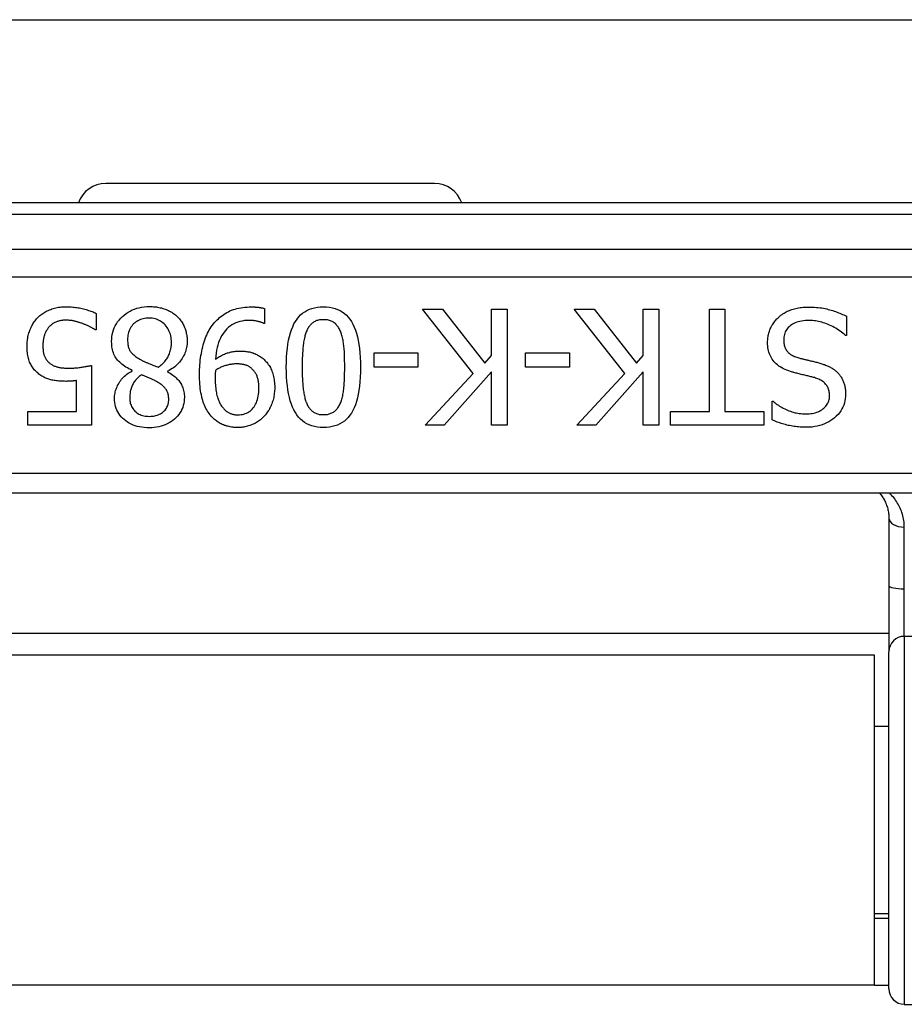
# Model space of a CAD drawing. Header units: inches. Extents: x 19 to 626, y 56 to 294.
# Tile 62 of 256: x 41.806 to 42.707, y 164.551 to 165.553. Entities that reach past the tile are written whole.
import ezdxf

# ---------------------------------------------------------------- set-up
doc = ezdxf.new("R2010")
doc.units = ezdxf.units.IN
doc.header["$MEASUREMENT"] = 0
doc.layers.add('Visible Edges(ANSI)', color=7, linetype='Continuous', lineweight=25)
doc.layers.add('Visible Tangent Edges(ANSI)', color=7, linetype='Continuous', lineweight=25)

msp = doc.modelspace()

# ---------------------------------------------------------------- linework, layer by layer
at = {"layer": 'Visible Edges(ANSI)'}
for p, q in [((19.6434, 165.5534), (83.5794, 165.5534)), ((42.2283, 165.3866), (41.8936, 165.3866)), ((43.0349, 165.3669), (41.087, 165.3669)), ((41.8838, 165.2544), (41.8838, 165.2377)), ((42.0553, 165.2593), (42.0553, 165.2441)), ((42.2677, 165.1933), (42.2159, 165.2587)), ((42.2159, 165.2587), (42.2363, 165.2587)), ((42.2363, 165.2587), (42.2795, 165.2037)), ((42.2864, 165.2115), (42.2864, 165.2587)), ((42.2864, 165.2587), (42.3021, 165.2587)), ((42.3021, 165.2587), (42.3021, 165.1406)), ((42.4222, 165.1933), (42.3704, 165.2587)), ((42.3704, 165.2587), (42.3908, 165.2587)), ((42.3908, 165.2587), (42.434, 165.2037)), ((42.4409, 165.2115), (42.4409, 165.2587)), ((42.4409, 165.2587), (42.4566, 165.2587)), ((42.4566, 165.2587), (42.4566, 165.1406)), ((42.5082, 165.2587), (42.5239, 165.2587)), ((42.5082, 165.1545), (42.5082, 165.2587)), ((42.5239, 165.2587), (42.5239, 165.1545)), ((42.6477, 165.2516), (42.6477, 165.2319)), ((42.0553, 165.2441), (42.0546, 165.2441)), ((41.8838, 165.2377), (41.8827, 165.2377)), ((42.6477, 165.2319), (42.6466, 165.2319)), ((42.1667, 165.1998), (42.1667, 165.2142)), ((42.1667, 165.2142), (42.2114, 165.2142)), ((42.2114, 165.2142), (42.2114, 165.1998)), ((42.2795, 165.2037), (42.2864, 165.2115)), ((42.3211, 165.1998), (42.3211, 165.2142)), ((42.3211, 165.2142), (42.3658, 165.2142)), ((42.3658, 165.2142), (42.3658, 165.1998)), ((42.434, 165.2037), (42.4409, 165.2115)), ((41.8789, 165.2014), (41.8789, 165.1406)), ((41.9205, 165.1958), (41.9205, 165.1963)), ((41.9565, 165.1956), (41.9565, 165.1951)), ((42.2114, 165.1998), (42.1667, 165.1998)), ((42.2188, 165.1406), (42.2677, 165.1933)), ((42.2864, 165.1948), (42.238, 165.1406)), ((42.2864, 165.1406), (42.2864, 165.1948)), ((42.3658, 165.1998), (42.3211, 165.1998)), ((42.3733, 165.1406), (42.4222, 165.1933)), ((42.4409, 165.1948), (42.3924, 165.1406)), ((42.4409, 165.1406), (42.4409, 165.1948)), ((41.8637, 165.1544), (41.8637, 165.1859)), ((42.572, 165.1461), (42.572, 165.1649)), ((42.572, 165.1649), (42.5731, 165.1649)), ((41.8141, 165.1406), (41.8141, 165.1544)), ((41.8141, 165.1544), (41.8637, 165.1544)), ((42.4685, 165.1406), (42.4685, 165.1545)), ((42.4685, 165.1545), (42.5082, 165.1545)), ((42.5239, 165.1545), (42.5635, 165.1545)), ((42.5635, 165.1545), (42.5635, 165.1406)), ((41.8789, 165.1406), (41.8141, 165.1406)), ((42.238, 165.1406), (42.2188, 165.1406)), ((42.3021, 165.1406), (42.2864, 165.1406)), ((42.3924, 165.1406), (42.3733, 165.1406)), ((42.4566, 165.1406), (42.4409, 165.1406)), ((42.5635, 165.1406), (42.4685, 165.1406)), ((41.3129, 165.0717), (42.809, 165.0717)), ((42.6909, 165.0459), (42.6909, 164.9774)), ((42.6909, 164.9774), (42.6909, 164.9099)), ((42.6909, 164.9284), (41.431, 164.9284)), ((42.6764, 164.9064), (41.4454, 164.9064)), ((42.6764, 164.5704), (42.6764, 164.9064)), ((42.6909, 164.5667), (42.6909, 164.9099)), ((42.6909, 164.8339), (42.6764, 164.8339)), ((42.6909, 164.643), (42.6764, 164.643)), ((42.6909, 164.6384), (42.6764, 164.6384)), ((42.6764, 164.5704), (41.4454, 164.5704)), ((42.6764, 164.5704), (42.6909, 164.5704)), ((42.7066, 164.5509), (43.2962, 164.5509))]:
    msp.add_line(p, q, dxfattribs=at)
at = {"layer": 'Visible Edges(ANSI)', "flags": 128}
for points in [[(41.8239, 165.2496), (41.8247, 165.2504), (41.8256, 165.2513), (41.8265, 165.2521), (41.8275, 165.2529), (41.8285, 165.2536), (41.8295, 165.2544), (41.8305, 165.2551), (41.8316, 165.2557), (41.8327, 165.2563), (41.8339, 165.2569), (41.8351, 165.2575), (41.8363, 165.258), (41.8375, 165.2585), (41.8388, 165.259), (41.8401, 165.2594), (41.8414, 165.2598), (41.8428, 165.2601), (41.8442, 165.2604), (41.8456, 165.2606), (41.847, 165.2608), (41.8484, 165.261), (41.8499, 165.2611), (41.8514, 165.2611), (41.8529, 165.2611)], [(41.8529, 165.2611), (41.8543, 165.2611), (41.8557, 165.2611), (41.8571, 165.261), (41.8585, 165.2609), (41.8599, 165.2608), (41.8613, 165.2607), (41.8627, 165.2605), (41.864, 165.2603), (41.8654, 165.2601), (41.8668, 165.2599), (41.8682, 165.2596), (41.8696, 165.2593), (41.8709, 165.259), (41.8722, 165.2586), (41.8735, 165.2583), (41.8748, 165.2579), (41.876, 165.2575), (41.8772, 165.2571), (41.8784, 165.2567), (41.8796, 165.2563), (41.8807, 165.2559), (41.8817, 165.2554), (41.8828, 165.2549), (41.8838, 165.2544)], [(41.8995, 165.2257), (41.8996, 165.2282), (41.8998, 165.2306), (41.9002, 165.233), (41.9007, 165.2353), (41.9014, 165.2375), (41.9023, 165.2396), (41.9033, 165.2417), (41.9044, 165.2437), (41.9057, 165.2457), (41.9072, 165.2475), (41.9088, 165.2494), (41.9105, 165.2511), (41.9124, 165.2527), (41.9143, 165.2542), (41.9164, 165.2556), (41.9185, 165.2568), (41.9206, 165.2579), (41.9229, 165.2588), (41.9252, 165.2596), (41.9276, 165.2602), (41.9301, 165.2607), (41.9327, 165.2611), (41.9353, 165.2613), (41.938, 165.2613)], [(41.938, 165.2613), (41.9395, 165.2613), (41.9409, 165.2613), (41.9423, 165.2612), (41.9437, 165.261), (41.9451, 165.2609), (41.9464, 165.2607), (41.9477, 165.2604), (41.949, 165.2602), (41.9503, 165.2599), (41.9516, 165.2595), (41.9528, 165.2591), (41.954, 165.2587), (41.9552, 165.2583), (41.9564, 165.2578), (41.9575, 165.2573), (41.9586, 165.2567), (41.9597, 165.2561), (41.9607, 165.2555), (41.9617, 165.2549), (41.9627, 165.2542), (41.9637, 165.2535), (41.9646, 165.2528), (41.9655, 165.252), (41.9663, 165.2512)], [(42.002, 165.2421), (42.0032, 165.2436), (42.0044, 165.245), (42.0056, 165.2464), (42.0069, 165.2477), (42.0082, 165.249), (42.0095, 165.2502), (42.0109, 165.2513), (42.0123, 165.2524), (42.0138, 165.2534), (42.0153, 165.2544), (42.0168, 165.2553), (42.0184, 165.2561), (42.02, 165.2569), (42.0217, 165.2576), (42.0235, 165.2582), (42.0253, 165.2588), (42.0271, 165.2593), (42.0291, 165.2597), (42.0311, 165.2601), (42.0331, 165.2604), (42.0352, 165.2607), (42.0374, 165.2608), (42.0396, 165.2609), (42.0419, 165.261)], [(42.0419, 165.261), (42.0425, 165.261), (42.043, 165.2609), (42.0435, 165.2609), (42.0441, 165.2609), (42.0446, 165.2609), (42.0452, 165.2609), (42.0458, 165.2608), (42.0463, 165.2608), (42.0469, 165.2608), (42.0475, 165.2607), (42.0481, 165.2607), (42.0487, 165.2606), (42.0493, 165.2606), (42.0499, 165.2605), (42.0504, 165.2604), (42.051, 165.2603), (42.0516, 165.2602), (42.0521, 165.2601), (42.0527, 165.26), (42.0532, 165.2599), (42.0538, 165.2598), (42.0543, 165.2596), (42.0548, 165.2595), (42.0553, 165.2593)], [(42.0774, 165.1996), (42.0775, 165.2048), (42.0777, 165.2097), (42.078, 165.2144), (42.0785, 165.2189), (42.0791, 165.2232), (42.0798, 165.2272), (42.0806, 165.2309), (42.0816, 165.2345), (42.0826, 165.2378), (42.0839, 165.2408), (42.0852, 165.2437), (42.0867, 165.2463), (42.0883, 165.2486), (42.09, 165.2508), (42.0919, 165.2528), (42.094, 165.2545), (42.0961, 165.2561), (42.0984, 165.2574), (42.1009, 165.2586), (42.1034, 165.2595), (42.1062, 165.2602), (42.109, 165.2607), (42.112, 165.261), (42.1152, 165.2611)], [(42.1152, 165.2611), (42.1183, 165.261), (42.1214, 165.2607), (42.1243, 165.2602), (42.127, 165.2595), (42.1296, 165.2585), (42.1321, 165.2574), (42.1344, 165.256), (42.1366, 165.2544), (42.1386, 165.2526), (42.1405, 165.2506), (42.1422, 165.2484), (42.1438, 165.246), (42.1453, 165.2433), (42.1466, 165.2405), (42.1478, 165.2374), (42.1489, 165.2341), (42.1499, 165.2306), (42.1507, 165.2268), (42.1514, 165.2229), (42.152, 165.2187), (42.1524, 165.2143), (42.1527, 165.2096), (42.1529, 165.2048), (42.153, 165.1997)], [(42.5781, 165.25), (42.5791, 165.2509), (42.58, 165.2517), (42.581, 165.2525), (42.5821, 165.2532), (42.5831, 165.2539), (42.5842, 165.2546), (42.5852, 165.2553), (42.5863, 165.2559), (42.5875, 165.2565), (42.5886, 165.257), (42.5898, 165.2575), (42.591, 165.258), (42.5922, 165.2584), (42.5934, 165.2588), (42.5948, 165.2592), (42.5961, 165.2595), (42.5976, 165.2598), (42.599, 165.2601), (42.6006, 165.2603), (42.6021, 165.2605), (42.6038, 165.2606), (42.6054, 165.2607), (42.6072, 165.2607), (42.6089, 165.2608)], [(42.6089, 165.2608), (42.6111, 165.2607), (42.6131, 165.2607), (42.6151, 165.2606), (42.6171, 165.2605), (42.619, 165.2603), (42.6208, 165.2601), (42.6226, 165.2599), (42.6243, 165.2596), (42.626, 165.2593), (42.6277, 165.2589), (42.6292, 165.2585), (42.6308, 165.2581), (42.6323, 165.2576), (42.6337, 165.2572), (42.6352, 165.2567), (42.6366, 165.2562), (42.6381, 165.2557), (42.6395, 165.2551), (42.6409, 165.2546), (42.6423, 165.254), (42.6437, 165.2534), (42.645, 165.2528), (42.6464, 165.2522), (42.6477, 165.2516)], [(41.8135, 165.2211), (41.8135, 165.2226), (41.8135, 165.2239), (41.8136, 165.2253), (41.8138, 165.2267), (41.8139, 165.228), (41.8142, 165.2293), (41.8144, 165.2307), (41.8147, 165.2319), (41.815, 165.2332), (41.8154, 165.2345), (41.8158, 165.2357), (41.8162, 165.2369), (41.8167, 165.2381), (41.8172, 165.2393), (41.8177, 165.2405), (41.8183, 165.2416), (41.8189, 165.2427), (41.8195, 165.2437), (41.8201, 165.2448), (41.8208, 165.2458), (41.8216, 165.2468), (41.8223, 165.2477), (41.8231, 165.2487), (41.8239, 165.2496)], [(41.8526, 165.2475), (41.8518, 165.2475), (41.851, 165.2474), (41.8502, 165.2474), (41.8495, 165.2473), (41.8487, 165.2472), (41.8479, 165.247), (41.8471, 165.2469), (41.8464, 165.2467), (41.8456, 165.2465), (41.8448, 165.2463), (41.8441, 165.246), (41.8433, 165.2457), (41.8426, 165.2454), (41.8419, 165.2451), (41.8412, 165.2448), (41.8405, 165.2444), (41.8398, 165.244), (41.8391, 165.2435), (41.8385, 165.243), (41.8379, 165.2425), (41.8373, 165.242), (41.8367, 165.2415), (41.8361, 165.2409), (41.8356, 165.2403)], [(41.8699, 165.244), (41.8692, 165.2443), (41.8684, 165.2445), (41.8676, 165.2448), (41.8669, 165.245), (41.8662, 165.2452), (41.8655, 165.2455), (41.8647, 165.2457), (41.864, 165.2459), (41.8634, 165.2461), (41.8627, 165.2462), (41.862, 165.2464), (41.8614, 165.2466), (41.8607, 165.2467), (41.8601, 165.2468), (41.8594, 165.247), (41.8587, 165.2471), (41.858, 165.2472), (41.8572, 165.2472), (41.8565, 165.2473), (41.8558, 165.2474), (41.855, 165.2474), (41.8542, 165.2474), (41.8534, 165.2475), (41.8526, 165.2475)], [(41.8827, 165.2377), (41.8824, 165.2379), (41.882, 165.2382), (41.8817, 165.2384), (41.8813, 165.2386), (41.8809, 165.2389), (41.8805, 165.2391), (41.88, 165.2394), (41.8795, 165.2397), (41.8791, 165.2399), (41.8785, 165.2402), (41.878, 165.2405), (41.8775, 165.2408), (41.8769, 165.241), (41.8763, 165.2413), (41.8757, 165.2416), (41.8751, 165.2419), (41.8745, 165.2422), (41.8739, 165.2424), (41.8732, 165.2427), (41.8726, 165.243), (41.872, 165.2432), (41.8713, 165.2435), (41.8706, 165.2438), (41.8699, 165.244)], [(41.9378, 165.2496), (41.9362, 165.2495), (41.9346, 165.2494), (41.9331, 165.2492), (41.9316, 165.2489), (41.9302, 165.2485), (41.9288, 165.2481), (41.9275, 165.2475), (41.9263, 165.2469), (41.9251, 165.2462), (41.9239, 165.2454), (41.9229, 165.2445), (41.9218, 165.2436), (41.9209, 165.2426), (41.92, 165.2415), (41.9192, 165.2403), (41.9185, 165.2391), (41.9178, 165.2378), (41.9173, 165.2365), (41.9168, 165.2351), (41.9165, 165.2337), (41.9162, 165.2322), (41.916, 165.2306), (41.9158, 165.229), (41.9158, 165.2273)], [(41.9605, 165.2249), (41.9604, 165.2266), (41.9603, 165.2283), (41.9601, 165.23), (41.9598, 165.2316), (41.9594, 165.2332), (41.9589, 165.2347), (41.9583, 165.2361), (41.9576, 165.2375), (41.9569, 165.2389), (41.956, 165.2401), (41.9551, 165.2414), (41.954, 165.2426), (41.9529, 165.2437), (41.9518, 165.2447), (41.9506, 165.2456), (41.9494, 165.2465), (41.9481, 165.2472), (41.9467, 165.2478), (41.9454, 165.2484), (41.9439, 165.2488), (41.9425, 165.2491), (41.941, 165.2494), (41.9394, 165.2495), (41.9378, 165.2496)], [(41.9663, 165.2512), (41.9671, 165.2504), (41.9679, 165.2496), (41.9687, 165.2487), (41.9694, 165.2478), (41.9701, 165.2469), (41.9707, 165.246), (41.9713, 165.245), (41.9719, 165.244), (41.9724, 165.243), (41.973, 165.242), (41.9734, 165.241), (41.9739, 165.2399), (41.9743, 165.2388), (41.9747, 165.2377), (41.975, 165.2366), (41.9753, 165.2355), (41.9756, 165.2343), (41.9758, 165.2332), (41.976, 165.232), (41.9762, 165.2308), (41.9763, 165.2297), (41.9764, 165.2285), (41.9765, 165.2272), (41.9765, 165.226)], [(41.989, 165.1925), (41.989, 165.195), (41.9891, 165.1974), (41.9892, 165.1997), (41.9894, 165.2021), (41.9896, 165.2045), (41.9898, 165.2068), (41.9901, 165.2091), (41.9905, 165.2114), (41.9909, 165.2136), (41.9913, 165.2159), (41.9918, 165.2181), (41.9923, 165.2203), (41.9929, 165.2224), (41.9935, 165.2245), (41.9942, 165.2266), (41.9949, 165.2285), (41.9956, 165.2304), (41.9964, 165.2323), (41.9972, 165.2341), (41.9981, 165.2358), (41.999, 165.2375), (42, 165.2391), (42.001, 165.2406), (42.002, 165.2421)], [(42.0398, 165.2473), (42.0373, 165.2472), (42.0348, 165.247), (42.0325, 165.2466), (42.0302, 165.2461), (42.0281, 165.2455), (42.026, 165.2447), (42.024, 165.2438), (42.0221, 165.2427), (42.0203, 165.2415), (42.0186, 165.2402), (42.017, 165.2387), (42.0155, 165.237), (42.0141, 165.2353), (42.0127, 165.2334), (42.0115, 165.2314), (42.0104, 165.2292), (42.0094, 165.227), (42.0085, 165.2246), (42.0077, 165.2221), (42.0071, 165.2195), (42.0065, 165.2168), (42.006, 165.2139), (42.0056, 165.2109), (42.0054, 165.2078)], [(42.0546, 165.2441), (42.0542, 165.2443), (42.0538, 165.2445), (42.0534, 165.2447), (42.053, 165.2449), (42.0525, 165.245), (42.052, 165.2452), (42.0515, 165.2454), (42.0509, 165.2456), (42.0503, 165.2458), (42.0497, 165.2459), (42.049, 165.2461), (42.0484, 165.2463), (42.0476, 165.2464), (42.0469, 165.2466), (42.0462, 165.2467), (42.0455, 165.2468), (42.0448, 165.2469), (42.0441, 165.247), (42.0434, 165.2471), (42.0427, 165.2472), (42.042, 165.2472), (42.0413, 165.2472), (42.0405, 165.2473), (42.0398, 165.2473)], [(42.1152, 165.248), (42.1141, 165.248), (42.1131, 165.248), (42.112, 165.2478), (42.1111, 165.2477), (42.1101, 165.2475), (42.1092, 165.2473), (42.1083, 165.247), (42.1075, 165.2467), (42.1067, 165.2463), (42.1059, 165.2459), (42.1051, 165.2454), (42.1044, 165.2449), (42.1037, 165.2444), (42.103, 165.2438), (42.1024, 165.2432), (42.1018, 165.2425), (42.1012, 165.2418), (42.1006, 165.241), (42.1001, 165.2402), (42.0995, 165.2394), (42.0991, 165.2385), (42.0986, 165.2376), (42.0982, 165.2366), (42.0977, 165.2356)], [(42.1329, 165.2353), (42.1325, 165.2363), (42.132, 165.2373), (42.1316, 165.2382), (42.1311, 165.2391), (42.1306, 165.2399), (42.1301, 165.2407), (42.1295, 165.2415), (42.1289, 165.2422), (42.1283, 165.2429), (42.1277, 165.2436), (42.127, 165.2442), (42.1263, 165.2447), (42.1256, 165.2453), (42.1248, 165.2457), (42.124, 165.2462), (42.1232, 165.2466), (42.1223, 165.2469), (42.1214, 165.2472), (42.1204, 165.2475), (42.1195, 165.2477), (42.1184, 165.2478), (42.1174, 165.2479), (42.1163, 165.248), (42.1152, 165.248)], [(42.5674, 165.225), (42.5674, 165.2261), (42.5675, 165.2273), (42.5676, 165.2284), (42.5677, 165.2296), (42.5679, 165.2307), (42.5681, 165.2319), (42.5684, 165.233), (42.5687, 165.2342), (42.569, 165.2353), (42.5694, 165.2364), (42.5698, 165.2375), (42.5702, 165.2387), (42.5707, 165.2398), (42.5712, 165.2408), (42.5718, 165.2419), (42.5724, 165.2429), (42.573, 165.2439), (42.5736, 165.2449), (42.5743, 165.2458), (42.575, 165.2467), (42.5757, 165.2476), (42.5765, 165.2484), (42.5773, 165.2493), (42.5781, 165.25)], [(42.6101, 165.2472), (42.608, 165.2471), (42.6059, 165.247), (42.604, 165.2468), (42.6021, 165.2466), (42.6004, 165.2462), (42.5987, 165.2458), (42.5971, 165.2453), (42.5956, 165.2448), (42.5941, 165.2441), (42.5928, 165.2434), (42.5916, 165.2426), (42.5904, 165.2418), (42.5894, 165.2408), (42.5884, 165.2399), (42.5875, 165.2388), (42.5867, 165.2378), (42.586, 165.2367), (42.5854, 165.2355), (42.5849, 165.2343), (42.5845, 165.233), (42.5842, 165.2317), (42.584, 165.2303), (42.5838, 165.2289), (42.5838, 165.2275)], [(42.6466, 165.2319), (42.6453, 165.2331), (42.6439, 165.2342), (42.6426, 165.2353), (42.6412, 165.2363), (42.6397, 165.2374), (42.6383, 165.2383), (42.6368, 165.2392), (42.6353, 165.2401), (42.6338, 165.2409), (42.6322, 165.2417), (42.6306, 165.2425), (42.629, 165.2432), (42.6274, 165.2438), (42.6257, 165.2444), (42.6241, 165.2449), (42.6225, 165.2454), (42.6209, 165.2458), (42.6194, 165.2462), (42.6178, 165.2465), (42.6162, 165.2467), (42.6147, 165.2469), (42.6131, 165.2471), (42.6116, 165.2471), (42.6101, 165.2472)], [(41.8356, 165.2403), (41.8351, 165.2397), (41.8346, 165.2391), (41.8342, 165.2384), (41.8338, 165.2378), (41.8334, 165.2371), (41.833, 165.2365), (41.8326, 165.2358), (41.8323, 165.2351), (41.8319, 165.2343), (41.8316, 165.2336), (41.8313, 165.2328), (41.8311, 165.2321), (41.8308, 165.2313), (41.8306, 165.2304), (41.8304, 165.2296), (41.8302, 165.2287), (41.8301, 165.2279), (41.8299, 165.227), (41.8298, 165.226), (41.8297, 165.2251), (41.8296, 165.2241), (41.8296, 165.2231), (41.8296, 165.2221), (41.8296, 165.221)], [(42.0977, 165.2356), (42.0974, 165.2346), (42.097, 165.2336), (42.0967, 165.2325), (42.0964, 165.2314), (42.0961, 165.2302), (42.0958, 165.229), (42.0955, 165.2277), (42.0953, 165.2264), (42.095, 165.2251), (42.0948, 165.2237), (42.0947, 165.2222), (42.0945, 165.2208), (42.0943, 165.2192), (42.0942, 165.2177), (42.0941, 165.2161), (42.094, 165.2144), (42.0939, 165.2127), (42.0938, 165.211), (42.0937, 165.2092), (42.0936, 165.2074), (42.0936, 165.2055), (42.0936, 165.2036), (42.0935, 165.2016), (42.0935, 165.1996)], [(42.1369, 165.1997), (42.1369, 165.2017), (42.1369, 165.2037), (42.1368, 165.2057), (42.1368, 165.2075), (42.1368, 165.2094), (42.1367, 165.2111), (42.1366, 165.2128), (42.1365, 165.2145), (42.1365, 165.2161), (42.1364, 165.2176), (42.1362, 165.2191), (42.1361, 165.2205), (42.136, 165.2218), (42.1358, 165.2232), (42.1356, 165.2245), (42.1354, 165.2258), (42.1352, 165.2271), (42.1349, 165.2283), (42.1346, 165.2296), (42.1343, 165.2308), (42.134, 165.2319), (42.1336, 165.2331), (42.1333, 165.2342), (42.1329, 165.2353)], [(41.9205, 165.1963), (41.9188, 165.1971), (41.9172, 165.1979), (41.9156, 165.1988), (41.9141, 165.1997), (41.9127, 165.2006), (41.9114, 165.2016), (41.9101, 165.2026), (41.9089, 165.2036), (41.9078, 165.2046), (41.9067, 165.2057), (41.9057, 165.2068), (41.9048, 165.2079), (41.904, 165.2091), (41.9032, 165.2103), (41.9025, 165.2116), (41.9019, 165.213), (41.9013, 165.2144), (41.9008, 165.2158), (41.9004, 165.2173), (41.9001, 165.2189), (41.8998, 165.2205), (41.8997, 165.2222), (41.8996, 165.2239), (41.8995, 165.2257)], [(41.9158, 165.2273), (41.9158, 165.2261), (41.9159, 165.2249), (41.916, 165.2238), (41.9161, 165.2227), (41.9163, 165.2217), (41.9165, 165.2207), (41.9168, 165.2198), (41.9171, 165.2189), (41.9174, 165.218), (41.9178, 165.2172), (41.9182, 165.2164), (41.9187, 165.2157), (41.9192, 165.215), (41.9198, 165.2142), (41.9204, 165.2135), (41.9212, 165.2128), (41.922, 165.2121), (41.9228, 165.2114), (41.9238, 165.2106), (41.9248, 165.2099), (41.9259, 165.2092), (41.9271, 165.2084), (41.9283, 165.2077), (41.9297, 165.207)], [(41.947, 165.1996), (41.9481, 165.2003), (41.9491, 165.2011), (41.9501, 165.2019), (41.951, 165.2027), (41.9519, 165.2036), (41.9527, 165.2044), (41.9536, 165.2053), (41.9543, 165.2063), (41.9551, 165.2073), (41.9557, 165.2082), (41.9564, 165.2093), (41.957, 165.2103), (41.9576, 165.2114), (41.9581, 165.2125), (41.9585, 165.2136), (41.9589, 165.2148), (41.9593, 165.216), (41.9596, 165.2172), (41.9599, 165.2184), (41.9601, 165.2196), (41.9603, 165.2209), (41.9604, 165.2222), (41.9605, 165.2235), (41.9605, 165.2249)], [(41.9765, 165.226), (41.9764, 165.2244), (41.9763, 165.2229), (41.9762, 165.2213), (41.9759, 165.2198), (41.9756, 165.2183), (41.9752, 165.2168), (41.9747, 165.2154), (41.9742, 165.2139), (41.9736, 165.2125), (41.9729, 165.2111), (41.9722, 165.2098), (41.9713, 165.2084), (41.9705, 165.2071), (41.9695, 165.2058), (41.9685, 165.2046), (41.9674, 165.2034), (41.9663, 165.2023), (41.9651, 165.2012), (41.9638, 165.2001), (41.9625, 165.1991), (41.9611, 165.1982), (41.9596, 165.1973), (41.9581, 165.1964), (41.9565, 165.1956)], [(42.5909, 165.1952), (42.5889, 165.1959), (42.587, 165.1966), (42.5852, 165.1973), (42.5835, 165.1981), (42.5819, 165.199), (42.5803, 165.1999), (42.5789, 165.2008), (42.5775, 165.2019), (42.5763, 165.2029), (42.5751, 165.204), (42.574, 165.2052), (42.5731, 165.2064), (42.5721, 165.2077), (42.5713, 165.2091), (42.5706, 165.2104), (42.5699, 165.2118), (42.5693, 165.2133), (42.5688, 165.2148), (42.5684, 165.2164), (42.568, 165.218), (42.5678, 165.2197), (42.5676, 165.2214), (42.5674, 165.2232), (42.5674, 165.225)], [(42.5838, 165.2275), (42.5838, 165.2263), (42.5839, 165.2252), (42.584, 165.2241), (42.5842, 165.223), (42.5844, 165.222), (42.5846, 165.221), (42.585, 165.2201), (42.5853, 165.2192), (42.5857, 165.2183), (42.5862, 165.2175), (42.5867, 165.2167), (42.5873, 165.216), (42.5879, 165.2153), (42.5885, 165.2146), (42.5893, 165.2139), (42.59, 165.2133), (42.5909, 165.2127), (42.5918, 165.2121), (42.5927, 165.2116), (42.5937, 165.2111), (42.5948, 165.2106), (42.5959, 165.2102), (42.5971, 165.2098), (42.5983, 165.2094)], [(41.8256, 165.1926), (41.8247, 165.1934), (41.8238, 165.1941), (41.8229, 165.195), (41.822, 165.1958), (41.8212, 165.1967), (41.8205, 165.1976), (41.8197, 165.1985), (41.819, 165.1995), (41.8184, 165.2005), (41.8178, 165.2016), (41.8172, 165.2026), (41.8166, 165.2037), (41.8161, 165.2049), (41.8157, 165.2061), (41.8152, 165.2073), (41.8149, 165.2086), (41.8145, 165.21), (41.8143, 165.2114), (41.814, 165.2129), (41.8138, 165.2144), (41.8137, 165.216), (41.8136, 165.2177), (41.8135, 165.2194), (41.8135, 165.2211)], [(41.8296, 165.221), (41.8296, 165.22), (41.8296, 165.219), (41.8297, 165.218), (41.8297, 165.2171), (41.8298, 165.2162), (41.83, 165.2153), (41.8301, 165.2145), (41.8303, 165.2136), (41.8305, 165.2129), (41.8307, 165.2121), (41.831, 165.2114), (41.8313, 165.2107), (41.8316, 165.21), (41.8319, 165.2094), (41.8322, 165.2088), (41.8326, 165.2082), (41.833, 165.2076), (41.8334, 165.207), (41.8338, 165.2065), (41.8343, 165.2059), (41.8347, 165.2054), (41.8352, 165.2049), (41.8357, 165.2045), (41.8363, 165.204)], [(42.0054, 165.2078), (42.0064, 165.2085), (42.0075, 165.2092), (42.0085, 165.2098), (42.0095, 165.2104), (42.0105, 165.211), (42.0115, 165.2116), (42.0126, 165.2121), (42.0135, 165.2125), (42.0145, 165.213), (42.0155, 165.2134), (42.0165, 165.2138), (42.0174, 165.2141), (42.0184, 165.2144), (42.0194, 165.2147), (42.0204, 165.215), (42.0214, 165.2152), (42.0224, 165.2154), (42.0234, 165.2156), (42.0245, 165.2157), (42.0256, 165.2159), (42.0266, 165.2159), (42.0277, 165.216), (42.0288, 165.2161), (42.03, 165.2161)], [(42.03, 165.2161), (42.0311, 165.2161), (42.0321, 165.216), (42.0332, 165.216), (42.0342, 165.2159), (42.0352, 165.2158), (42.0362, 165.2157), (42.0372, 165.2156), (42.0382, 165.2154), (42.0391, 165.2153), (42.0401, 165.2151), (42.041, 165.2149), (42.0419, 165.2146), (42.0428, 165.2144), (42.0437, 165.2141), (42.0446, 165.2137), (42.0455, 165.2134), (42.0464, 165.213), (42.0473, 165.2125), (42.0482, 165.212), (42.0491, 165.2115), (42.05, 165.211), (42.0509, 165.2104), (42.0518, 165.2097), (42.0528, 165.2091)], [(41.8363, 165.204), (41.8368, 165.2035), (41.8374, 165.2031), (41.838, 165.2026), (41.8387, 165.2022), (41.8393, 165.2018), (41.84, 165.2015), (41.8407, 165.2011), (41.8414, 165.2008), (41.8422, 165.2005), (41.843, 165.2003), (41.8438, 165.2), (41.8446, 165.1998), (41.8454, 165.1996), (41.8463, 165.1994), (41.8471, 165.1993), (41.848, 165.1991), (41.8489, 165.199), (41.8498, 165.1989), (41.8507, 165.1988), (41.8517, 165.1987), (41.8526, 165.1986), (41.8536, 165.1986), (41.8546, 165.1986), (41.8556, 165.1986)], [(41.8556, 165.1986), (41.8567, 165.1986), (41.8578, 165.1986), (41.8588, 165.1986), (41.8599, 165.1987), (41.861, 165.1987), (41.8621, 165.1988), (41.8632, 165.1989), (41.8642, 165.199), (41.8653, 165.1991), (41.8664, 165.1993), (41.8675, 165.1994), (41.8686, 165.1996), (41.8696, 165.1997), (41.8706, 165.1999), (41.8716, 165.2001), (41.8726, 165.2002), (41.8735, 165.2004), (41.8744, 165.2005), (41.8752, 165.2007), (41.876, 165.2008), (41.8768, 165.201), (41.8776, 165.2011), (41.8783, 165.2013), (41.8789, 165.2014)], [(41.9297, 165.207), (41.9301, 165.2067), (41.9306, 165.2065), (41.9311, 165.2062), (41.9317, 165.2059), (41.9322, 165.2057), (41.9328, 165.2054), (41.9334, 165.2051), (41.934, 165.2048), (41.9347, 165.2045), (41.9354, 165.2043), (41.9361, 165.204), (41.9368, 165.2037), (41.9376, 165.2034), (41.9384, 165.2031), (41.9392, 165.2028), (41.94, 165.2024), (41.9408, 165.2021), (41.9416, 165.2018), (41.9425, 165.2014), (41.9434, 165.2011), (41.9442, 165.2007), (41.9451, 165.2004), (41.9461, 165.2), (41.947, 165.1996)], [(42.0264, 165.203), (42.0256, 165.2029), (42.0247, 165.2029), (42.0238, 165.2028), (42.023, 165.2028), (42.0221, 165.2026), (42.0212, 165.2025), (42.0203, 165.2024), (42.0193, 165.2022), (42.0184, 165.202), (42.0174, 165.2017), (42.0165, 165.2015), (42.0155, 165.2012), (42.0146, 165.2009), (42.0136, 165.2006), (42.0127, 165.2002), (42.0118, 165.1999), (42.0109, 165.1995), (42.01, 165.1991), (42.0092, 165.1987), (42.0084, 165.1983), (42.0076, 165.1979), (42.0068, 165.1974), (42.006, 165.1969), (42.0053, 165.1964)], [(42.0415, 165.1988), (42.0409, 165.1992), (42.0404, 165.1996), (42.0399, 165.2), (42.0393, 165.2003), (42.0388, 165.2006), (42.0382, 165.2009), (42.0376, 165.2012), (42.0371, 165.2014), (42.0365, 165.2016), (42.0359, 165.2018), (42.0352, 165.202), (42.0346, 165.2021), (42.034, 165.2023), (42.0333, 165.2024), (42.0327, 165.2025), (42.032, 165.2026), (42.0314, 165.2027), (42.0307, 165.2028), (42.03, 165.2028), (42.0293, 165.2029), (42.0286, 165.2029), (42.0279, 165.2029), (42.0272, 165.2029), (42.0264, 165.203)], [(42.0528, 165.2091), (42.0538, 165.2083), (42.0548, 165.2074), (42.0557, 165.2065), (42.0566, 165.2055), (42.0575, 165.2046), (42.0583, 165.2036), (42.0591, 165.2025), (42.0598, 165.2014), (42.0605, 165.2003), (42.0612, 165.1992), (42.0618, 165.198), (42.0623, 165.1968), (42.0628, 165.1955), (42.0633, 165.1942), (42.0637, 165.1929), (42.0641, 165.1915), (42.0645, 165.1901), (42.0648, 165.1886), (42.065, 165.1871), (42.0652, 165.1856), (42.0654, 165.184), (42.0655, 165.1823), (42.0656, 165.1806), (42.0656, 165.1789)], [(42.5983, 165.2094), (42.5992, 165.2091), (42.6001, 165.2089), (42.601, 165.2086), (42.6019, 165.2084), (42.6027, 165.2082), (42.6035, 165.208), (42.6044, 165.2077), (42.6052, 165.2075), (42.606, 165.2073), (42.6068, 165.2071), (42.6076, 165.207), (42.6083, 165.2068), (42.6091, 165.2066), (42.6099, 165.2064), (42.6107, 165.2062), (42.6116, 165.206), (42.6125, 165.2058), (42.6134, 165.2056), (42.6144, 165.2053), (42.6154, 165.2051), (42.6164, 165.2048), (42.6175, 165.2046), (42.6185, 165.2043), (42.6197, 165.204)], [(42.6197, 165.204), (42.6207, 165.2037), (42.6217, 165.2034), (42.6226, 165.2031), (42.6236, 165.2028), (42.6245, 165.2025), (42.6255, 165.2022), (42.6264, 165.2018), (42.6273, 165.2015), (42.6281, 165.2011), (42.629, 165.2007), (42.6298, 165.2003), (42.6306, 165.1999), (42.6314, 165.1995), (42.6322, 165.1991), (42.633, 165.1986), (42.6337, 165.1981), (42.6345, 165.1976), (42.6352, 165.1971), (42.6359, 165.1966), (42.6366, 165.196), (42.6373, 165.1954), (42.6379, 165.1948), (42.6386, 165.1942), (42.6392, 165.1936)], [(41.853, 165.1852), (41.8515, 165.1853), (41.85, 165.1853), (41.8486, 165.1853), (41.8473, 165.1854), (41.8459, 165.1855), (41.8446, 165.1856), (41.8434, 165.1858), (41.8421, 165.1859), (41.8409, 165.1861), (41.8398, 165.1863), (41.8387, 165.1865), (41.8376, 165.1867), (41.8366, 165.187), (41.8356, 165.1873), (41.8345, 165.1877), (41.8335, 165.188), (41.8325, 165.1885), (41.8315, 165.1889), (41.8305, 165.1895), (41.8295, 165.19), (41.8285, 165.1906), (41.8276, 165.1912), (41.8266, 165.1919), (41.8256, 165.1926)], [(41.9025, 165.1679), (41.9025, 165.1692), (41.9026, 165.1706), (41.9028, 165.1719), (41.903, 165.1732), (41.9033, 165.1745), (41.9036, 165.1758), (41.9041, 165.1771), (41.9045, 165.1784), (41.9051, 165.1797), (41.9057, 165.181), (41.9064, 165.1823), (41.9071, 165.1836), (41.9079, 165.1849), (41.9088, 165.1861), (41.9097, 165.1873), (41.9107, 165.1884), (41.9117, 165.1895), (41.9128, 165.1905), (41.9139, 165.1915), (41.9151, 165.1925), (41.9164, 165.1934), (41.9177, 165.1942), (41.9191, 165.195), (41.9205, 165.1958)], [(41.9298, 165.1918), (41.9286, 165.1909), (41.9276, 165.19), (41.9266, 165.1891), (41.9257, 165.1882), (41.9248, 165.1873), (41.924, 165.1864), (41.9232, 165.1855), (41.9226, 165.1846), (41.9219, 165.1837), (41.9214, 165.1828), (41.9209, 165.1818), (41.9204, 165.1809), (41.92, 165.1799), (41.9197, 165.179), (41.9194, 165.178), (41.9191, 165.177), (41.9188, 165.176), (41.9186, 165.1749), (41.9184, 165.1738), (41.9183, 165.1727), (41.9181, 165.1716), (41.9181, 165.1705), (41.918, 165.1693), (41.918, 165.1681)], [(41.9464, 165.1844), (41.946, 165.1846), (41.9455, 165.1849), (41.9451, 165.1851), (41.9445, 165.1854), (41.944, 165.1857), (41.9434, 165.186), (41.9427, 165.1863), (41.942, 165.1866), (41.9413, 165.187), (41.9406, 165.1873), (41.9398, 165.1877), (41.939, 165.1881), (41.9381, 165.1885), (41.9373, 165.1888), (41.9365, 165.1892), (41.9357, 165.1895), (41.9349, 165.1899), (41.9341, 165.1902), (41.9334, 165.1905), (41.9326, 165.1908), (41.9319, 165.191), (41.9312, 165.1913), (41.9305, 165.1915), (41.9298, 165.1918)], [(41.9565, 165.1951), (41.9579, 165.1943), (41.9592, 165.1934), (41.9605, 165.1925), (41.9618, 165.1916), (41.9629, 165.1907), (41.9641, 165.1898), (41.9651, 165.1889), (41.9661, 165.1879), (41.967, 165.187), (41.9679, 165.186), (41.9687, 165.185), (41.9694, 165.184), (41.9701, 165.183), (41.9707, 165.1819), (41.9712, 165.1808), (41.9717, 165.1797), (41.9722, 165.1785), (41.9725, 165.1772), (41.9729, 165.176), (41.9731, 165.1746), (41.9733, 165.1733), (41.9735, 165.1719), (41.9736, 165.1705), (41.9736, 165.169)], [(42.0018, 165.1488), (42.0008, 165.1499), (41.9999, 165.1511), (41.9989, 165.1523), (41.9981, 165.1536), (41.9972, 165.1549), (41.9964, 165.1563), (41.9956, 165.1577), (41.9949, 165.1592), (41.9942, 165.1608), (41.9936, 165.1624), (41.9929, 165.1641), (41.9924, 165.1658), (41.9918, 165.1676), (41.9913, 165.1695), (41.9909, 165.1714), (41.9905, 165.1735), (41.9901, 165.1756), (41.9898, 165.1778), (41.9896, 165.18), (41.9894, 165.1824), (41.9892, 165.1848), (41.9891, 165.1873), (41.989, 165.1899), (41.989, 165.1925)], [(42.0053, 165.1964), (42.0053, 165.1962), (42.0052, 165.196), (42.0052, 165.1958), (42.0052, 165.1956), (42.0052, 165.1953), (42.0052, 165.1951), (42.0052, 165.1948), (42.0052, 165.1946), (42.0051, 165.1943), (42.0051, 165.194), (42.0051, 165.1937), (42.0051, 165.1933), (42.0051, 165.193), (42.0051, 165.1927), (42.005, 165.1923), (42.005, 165.192), (42.005, 165.1916), (42.005, 165.1913), (42.005, 165.1909), (42.005, 165.1905), (42.005, 165.1902), (42.005, 165.1898), (42.005, 165.1894), (42.005, 165.189)], [(42.0495, 165.1783), (42.0495, 165.1795), (42.0494, 165.1807), (42.0494, 165.1818), (42.0493, 165.1829), (42.0492, 165.184), (42.049, 165.1851), (42.0488, 165.1861), (42.0486, 165.187), (42.0484, 165.188), (42.0482, 165.1889), (42.0479, 165.1897), (42.0476, 165.1906), (42.0473, 165.1914), (42.0469, 165.1921), (42.0465, 165.1929), (42.0461, 165.1936), (42.0456, 165.1943), (42.0451, 165.195), (42.0446, 165.1957), (42.044, 165.1964), (42.0434, 165.197), (42.0428, 165.1977), (42.0421, 165.1983), (42.0415, 165.1988)], [(42.1152, 165.1382), (42.112, 165.1383), (42.109, 165.1386), (42.1061, 165.1391), (42.1033, 165.1399), (42.1008, 165.1408), (42.0983, 165.142), (42.096, 165.1434), (42.0938, 165.145), (42.0918, 165.1468), (42.0899, 165.1488), (42.0882, 165.151), (42.0866, 165.1535), (42.0851, 165.1561), (42.0838, 165.159), (42.0826, 165.1621), (42.0815, 165.1654), (42.0806, 165.1689), (42.0797, 165.1727), (42.079, 165.1766), (42.0785, 165.1808), (42.078, 165.1852), (42.0777, 165.1898), (42.0775, 165.1946), (42.0774, 165.1996)], [(42.0935, 165.1996), (42.0935, 165.1976), (42.0936, 165.1956), (42.0936, 165.1937), (42.0936, 165.1919), (42.0937, 165.19), (42.0938, 165.1883), (42.0939, 165.1865), (42.094, 165.1848), (42.0941, 165.1832), (42.0942, 165.1816), (42.0943, 165.18), (42.0945, 165.1785), (42.0947, 165.177), (42.0948, 165.1756), (42.0951, 165.1742), (42.0953, 165.1729), (42.0955, 165.1715), (42.0958, 165.1703), (42.0961, 165.1691), (42.0964, 165.1679), (42.0967, 165.1667), (42.0971, 165.1656), (42.0974, 165.1645), (42.0978, 165.1635)], [(42.153, 165.1997), (42.1529, 165.1945), (42.1527, 165.1895), (42.1524, 165.1848), (42.1519, 165.1803), (42.1514, 165.176), (42.1507, 165.172), (42.1498, 165.1683), (42.1489, 165.1647), (42.1478, 165.1614), (42.1466, 165.1584), (42.1452, 165.1555), (42.1437, 165.1529), (42.1421, 165.1506), (42.1404, 165.1484), (42.1385, 165.1465), (42.1365, 165.1447), (42.1343, 165.1432), (42.132, 165.1419), (42.1295, 165.1407), (42.1269, 165.1398), (42.1242, 165.1391), (42.1213, 165.1386), (42.1183, 165.1383), (42.1152, 165.1382)], [(42.1328, 165.1637), (42.1332, 165.1647), (42.1335, 165.1658), (42.1339, 165.1669), (42.1342, 165.1681), (42.1345, 165.1693), (42.1348, 165.1705), (42.135, 165.1718), (42.1353, 165.1732), (42.1355, 165.1745), (42.1357, 165.176), (42.1359, 165.1774), (42.136, 165.1789), (42.1362, 165.1805), (42.1363, 165.1821), (42.1364, 165.1837), (42.1365, 165.1853), (42.1366, 165.187), (42.1367, 165.1887), (42.1367, 165.1905), (42.1368, 165.1922), (42.1368, 165.1941), (42.1369, 165.1959), (42.1369, 165.1978), (42.1369, 165.1997)], [(42.6151, 165.189), (42.6142, 165.1892), (42.6133, 165.1894), (42.6124, 165.1897), (42.6115, 165.1899), (42.6105, 165.1902), (42.6095, 165.1904), (42.6085, 165.1907), (42.6074, 165.1909), (42.6063, 165.1912), (42.6052, 165.1915), (42.6041, 165.1918), (42.6029, 165.192), (42.6017, 165.1923), (42.6005, 165.1926), (42.5994, 165.1929), (42.5983, 165.1932), (42.5973, 165.1934), (42.5963, 165.1937), (42.5953, 165.194), (42.5943, 165.1942), (42.5934, 165.1945), (42.5925, 165.1947), (42.5917, 165.195), (42.5909, 165.1952)], [(42.6392, 165.1936), (42.6398, 165.1929), (42.6404, 165.1922), (42.6409, 165.1915), (42.6414, 165.1908), (42.6419, 165.1901), (42.6424, 165.1893), (42.6429, 165.1885), (42.6433, 165.1877), (42.6437, 165.1869), (42.6441, 165.1861), (42.6445, 165.1853), (42.6448, 165.1844), (42.6452, 165.1835), (42.6455, 165.1826), (42.6457, 165.1817), (42.646, 165.1807), (42.6462, 165.1797), (42.6463, 165.1787), (42.6465, 165.1777), (42.6466, 165.1766), (42.6467, 165.1756), (42.6468, 165.1745), (42.6468, 165.1734), (42.6468, 165.1722)], [(41.8637, 165.1859), (41.8632, 165.1859), (41.8628, 165.1858), (41.8623, 165.1857), (41.8618, 165.1857), (41.8613, 165.1856), (41.8609, 165.1856), (41.8604, 165.1856), (41.8599, 165.1855), (41.8595, 165.1855), (41.859, 165.1854), (41.8585, 165.1854), (41.8581, 165.1854), (41.8576, 165.1854), (41.8572, 165.1853), (41.8567, 165.1853), (41.8563, 165.1853), (41.8558, 165.1853), (41.8554, 165.1853), (41.855, 165.1853), (41.8546, 165.1853), (41.8542, 165.1853), (41.8538, 165.1853), (41.8534, 165.1852), (41.853, 165.1852)], [(41.9577, 165.1672), (41.9577, 165.1681), (41.9576, 165.1691), (41.9575, 165.17), (41.9574, 165.1709), (41.9572, 165.1717), (41.957, 165.1726), (41.9567, 165.1734), (41.9565, 165.1742), (41.9561, 165.1749), (41.9557, 165.1757), (41.9553, 165.1764), (41.9549, 165.1771), (41.9544, 165.1777), (41.9539, 165.1784), (41.9533, 165.179), (41.9527, 165.1797), (41.952, 165.1803), (41.9514, 165.1809), (41.9506, 165.1815), (41.9499, 165.1821), (41.9491, 165.1827), (41.9482, 165.1833), (41.9473, 165.1838), (41.9464, 165.1844)], [(42.005, 165.189), (42.005, 165.187), (42.0051, 165.1851), (42.0051, 165.1833), (42.0052, 165.1815), (42.0054, 165.1798), (42.0055, 165.1781), (42.0057, 165.1765), (42.006, 165.175), (42.0062, 165.1735), (42.0065, 165.1721), (42.0068, 165.1707), (42.0072, 165.1695), (42.0076, 165.1682), (42.008, 165.167), (42.0084, 165.1659), (42.0089, 165.1648), (42.0093, 165.1638), (42.0098, 165.1628), (42.0103, 165.1618), (42.0109, 165.1609), (42.0115, 165.1601), (42.0121, 165.1592), (42.0127, 165.1585), (42.0133, 165.1578)], [(42.6305, 165.1706), (42.6305, 165.1718), (42.6304, 165.173), (42.6302, 165.1741), (42.63, 165.1752), (42.6298, 165.1763), (42.6295, 165.1773), (42.6291, 165.1783), (42.6287, 165.1792), (42.6282, 165.1801), (42.6277, 165.181), (42.6271, 165.1818), (42.6265, 165.1825), (42.6258, 165.1832), (42.6251, 165.1839), (42.6243, 165.1846), (42.6235, 165.1852), (42.6226, 165.1858), (42.6217, 165.1864), (42.6207, 165.1869), (42.6197, 165.1874), (42.6186, 165.1878), (42.6175, 165.1882), (42.6163, 165.1886), (42.6151, 165.189)], [(42.0282, 165.1511), (42.0298, 165.1511), (42.0313, 165.1513), (42.0328, 165.1515), (42.0342, 165.1519), (42.0356, 165.1523), (42.0369, 165.1528), (42.0382, 165.1535), (42.0394, 165.1542), (42.0406, 165.155), (42.0417, 165.1559), (42.0427, 165.157), (42.0437, 165.1581), (42.0446, 165.1593), (42.0455, 165.1606), (42.0462, 165.1619), (42.0469, 165.1634), (42.0475, 165.165), (42.0481, 165.1666), (42.0485, 165.1683), (42.0489, 165.1701), (42.0491, 165.172), (42.0493, 165.174), (42.0495, 165.1761), (42.0495, 165.1783)], [(42.0656, 165.1789), (42.0656, 165.1774), (42.0655, 165.1759), (42.0654, 165.1745), (42.0652, 165.173), (42.0651, 165.1716), (42.0648, 165.1702), (42.0646, 165.1688), (42.0643, 165.1675), (42.0639, 165.1662), (42.0635, 165.1648), (42.0631, 165.1635), (42.0626, 165.1623), (42.0621, 165.161), (42.0616, 165.1598), (42.061, 165.1586), (42.0604, 165.1575), (42.0598, 165.1563), (42.0591, 165.1552), (42.0584, 165.1542), (42.0577, 165.1531), (42.0569, 165.1521), (42.0561, 165.1511), (42.0553, 165.1502), (42.0545, 165.1493)], [(42.6468, 165.1722), (42.6468, 165.1699), (42.6465, 165.1676), (42.6461, 165.1653), (42.6456, 165.1632), (42.6449, 165.1611), (42.644, 165.159), (42.643, 165.1571), (42.6419, 165.1552), (42.6405, 165.1533), (42.6391, 165.1515), (42.6374, 165.1498), (42.6356, 165.1482), (42.6337, 165.1466), (42.6317, 165.1452), (42.6297, 165.1439), (42.6275, 165.1428), (42.6253, 165.1418), (42.6229, 165.1409), (42.6205, 165.1401), (42.618, 165.1395), (42.6154, 165.1391), (42.6127, 165.1387), (42.61, 165.1385), (42.6071, 165.1384)], [(41.938, 165.1379), (41.9354, 165.1379), (41.9328, 165.1381), (41.9304, 165.1384), (41.928, 165.1388), (41.9257, 165.1393), (41.9235, 165.14), (41.9214, 165.1407), (41.9194, 165.1416), (41.9175, 165.1426), (41.9156, 165.1437), (41.9139, 165.1449), (41.9122, 165.1463), (41.9106, 165.1477), (41.9092, 165.1492), (41.9079, 165.1508), (41.9068, 165.1524), (41.9058, 165.1541), (41.9049, 165.1559), (41.9042, 165.1577), (41.9036, 165.1597), (41.9031, 165.1616), (41.9028, 165.1637), (41.9026, 165.1658), (41.9025, 165.1679)], [(41.918, 165.1681), (41.918, 165.1668), (41.9181, 165.1655), (41.9183, 165.1643), (41.9186, 165.1631), (41.9189, 165.162), (41.9193, 165.1608), (41.9198, 165.1597), (41.9204, 165.1587), (41.921, 165.1577), (41.9217, 165.1567), (41.9225, 165.1558), (41.9233, 165.1549), (41.9242, 165.154), (41.9252, 165.1532), (41.9262, 165.1525), (41.9273, 165.1519), (41.9285, 165.1514), (41.9297, 165.1509), (41.9309, 165.1505), (41.9322, 165.1501), (41.9336, 165.1499), (41.935, 165.1497), (41.9365, 165.1496), (41.9381, 165.1495)], [(41.9736, 165.169), (41.9735, 165.1668), (41.9733, 165.1647), (41.973, 165.1626), (41.9725, 165.1606), (41.9719, 165.1587), (41.9711, 165.1568), (41.9702, 165.155), (41.9691, 165.1532), (41.9679, 165.1515), (41.9666, 165.1499), (41.9652, 165.1483), (41.9635, 165.1468), (41.9618, 165.1454), (41.96, 165.1441), (41.9582, 165.1429), (41.9562, 165.1418), (41.9542, 165.1409), (41.9521, 165.1401), (41.95, 165.1394), (41.9477, 165.1389), (41.9454, 165.1384), (41.943, 165.1381), (41.9405, 165.1379), (41.938, 165.1379)], [(41.9381, 165.1495), (41.9395, 165.1496), (41.9409, 165.1497), (41.9422, 165.1498), (41.9435, 165.1501), (41.9447, 165.1504), (41.9459, 165.1507), (41.9471, 165.1512), (41.9482, 165.1517), (41.9493, 165.1522), (41.9503, 165.1528), (41.9513, 165.1535), (41.9522, 165.1543), (41.9531, 165.1551), (41.9539, 165.156), (41.9546, 165.1569), (41.9553, 165.1578), (41.9558, 165.1588), (41.9563, 165.1599), (41.9568, 165.161), (41.9571, 165.1621), (41.9574, 165.1633), (41.9576, 165.1645), (41.9577, 165.1658), (41.9577, 165.1672)], [(42.0978, 165.1635), (42.0982, 165.1625), (42.0987, 165.1616), (42.0991, 165.1607), (42.0996, 165.1598), (42.1001, 165.159), (42.1007, 165.1582), (42.1012, 165.1575), (42.1018, 165.1568), (42.1024, 165.1561), (42.1031, 165.1555), (42.1037, 165.1549), (42.1044, 165.1544), (42.1051, 165.1539), (42.1058, 165.1534), (42.1066, 165.153), (42.1074, 165.1527), (42.1083, 165.1523), (42.1092, 165.152), (42.1101, 165.1518), (42.111, 165.1516), (42.112, 165.1515), (42.113, 165.1514), (42.1141, 165.1513), (42.1152, 165.1513)], [(42.1152, 165.1513), (42.1162, 165.1513), (42.1173, 165.1514), (42.1183, 165.1515), (42.1193, 165.1516), (42.1203, 165.1518), (42.1212, 165.152), (42.1221, 165.1523), (42.1229, 165.1527), (42.1237, 165.153), (42.1245, 165.1534), (42.1253, 165.1539), (42.126, 165.1544), (42.1267, 165.1549), (42.1274, 165.1555), (42.128, 165.1561), (42.1287, 165.1568), (42.1293, 165.1575), (42.1298, 165.1583), (42.1304, 165.1591), (42.1309, 165.1599), (42.1314, 165.1608), (42.1319, 165.1617), (42.1323, 165.1627), (42.1328, 165.1637)], [(42.5731, 165.1649), (42.5741, 165.164), (42.5751, 165.1632), (42.5762, 165.1624), (42.5773, 165.1616), (42.5784, 165.1608), (42.5796, 165.16), (42.5808, 165.1593), (42.5821, 165.1586), (42.5834, 165.1579), (42.5848, 165.1572), (42.5862, 165.1565), (42.5876, 165.1559), (42.5891, 165.1553), (42.5906, 165.1547), (42.5921, 165.1542), (42.5936, 165.1537), (42.5951, 165.1533), (42.5966, 165.153), (42.5982, 165.1527), (42.5997, 165.1525), (42.6013, 165.1523), (42.6029, 165.1521), (42.6045, 165.1521), (42.6061, 165.152)], [(42.6061, 165.152), (42.6079, 165.1521), (42.6096, 165.1522), (42.6113, 165.1524), (42.6129, 165.1526), (42.6144, 165.1529), (42.6159, 165.1533), (42.6174, 165.1538), (42.6188, 165.1543), (42.6201, 165.1549), (42.6214, 165.1556), (42.6226, 165.1563), (42.6237, 165.1572), (42.6248, 165.158), (42.6258, 165.159), (42.6267, 165.1599), (42.6275, 165.1609), (42.6282, 165.162), (42.6288, 165.1631), (42.6293, 165.1642), (42.6297, 165.1654), (42.6301, 165.1666), (42.6303, 165.1679), (42.6304, 165.1692), (42.6305, 165.1706)], [(42.0133, 165.1578), (42.0139, 165.1572), (42.0145, 165.1566), (42.0151, 165.156), (42.0156, 165.1555), (42.0162, 165.155), (42.0168, 165.1545), (42.0174, 165.1541), (42.018, 165.1537), (42.0186, 165.1534), (42.0192, 165.1531), (42.0198, 165.1528), (42.0204, 165.1525), (42.021, 165.1523), (42.0216, 165.1521), (42.0222, 165.1519), (42.0228, 165.1517), (42.0235, 165.1516), (42.0241, 165.1514), (42.0248, 165.1513), (42.0254, 165.1512), (42.0261, 165.1512), (42.0268, 165.1511), (42.0275, 165.1511), (42.0282, 165.1511)], [(42.0281, 165.1382), (42.0267, 165.1382), (42.0254, 165.1382), (42.0241, 165.1383), (42.0228, 165.1385), (42.0215, 165.1386), (42.0203, 165.1388), (42.0191, 165.1391), (42.0179, 165.1394), (42.0167, 165.1397), (42.0156, 165.1401), (42.0144, 165.1404), (42.0133, 165.1409), (42.0122, 165.1414), (42.0112, 165.1419), (42.0101, 165.1424), (42.0091, 165.143), (42.0081, 165.1436), (42.0071, 165.1442), (42.0062, 165.1449), (42.0053, 165.1456), (42.0044, 165.1464), (42.0035, 165.1471), (42.0027, 165.1479), (42.0018, 165.1488)], [(42.0545, 165.1493), (42.0536, 165.1484), (42.0528, 165.1476), (42.0519, 165.1468), (42.051, 165.146), (42.05, 165.1453), (42.049, 165.1446), (42.048, 165.1439), (42.047, 165.1433), (42.0459, 165.1427), (42.0448, 165.1421), (42.0436, 165.1416), (42.0425, 165.1411), (42.0413, 165.1406), (42.0401, 165.1402), (42.0389, 165.1398), (42.0377, 165.1395), (42.0365, 165.1392), (42.0353, 165.1389), (42.0341, 165.1387), (42.0329, 165.1385), (42.0317, 165.1383), (42.0305, 165.1382), (42.0293, 165.1382), (42.0281, 165.1382)], [(42.6071, 165.1384), (42.6055, 165.1385), (42.6038, 165.1385), (42.6022, 165.1386), (42.6006, 165.1387), (42.599, 165.1388), (42.5975, 165.1389), (42.5959, 165.1391), (42.5944, 165.1393), (42.5928, 165.1395), (42.5913, 165.1398), (42.5898, 165.1401), (42.5884, 165.1404), (42.5869, 165.1407), (42.5855, 165.1411), (42.584, 165.1415), (42.5826, 165.1419), (42.5812, 165.1423), (42.5799, 165.1428), (42.5785, 165.1433), (42.5772, 165.1438), (42.5759, 165.1443), (42.5746, 165.1449), (42.5733, 165.1455), (42.572, 165.1461)], [(42.6812, 165.0717), (42.682, 165.0708), (42.6827, 165.0699), (42.6834, 165.069), (42.684, 165.0681), (42.6846, 165.0671), (42.6852, 165.0661), (42.6858, 165.0652), (42.6864, 165.0641), (42.6869, 165.0631), (42.6874, 165.0621), (42.6878, 165.061), (42.6882, 165.06), (42.6886, 165.0589), (42.689, 165.0578), (42.6894, 165.0566), (42.6897, 165.0555), (42.6899, 165.0543), (42.6902, 165.0532), (42.6904, 165.052), (42.6906, 165.0508), (42.6907, 165.0496), (42.6908, 165.0484), (42.6908, 165.0471), (42.6909, 165.0459)]]:
    msp.add_lwpolyline(points, dxfattribs=at)
at = {"layer": 'Visible Edges(ANSI)'}
for centre, radius, start, end in [((41.8936, 165.3571), 0.0295, 90, 160.5288), ((42.2283, 165.3571), 0.0295, 19.4712, 90), ((42.7066, 164.5667), 0.0157, 180, 270)]:
    msp.add_arc(centre, radius, start, end, dxfattribs=at)
at = {"layer": 'Visible Tangent Edges(ANSI)'}
for p, q in [((41.133, 165.3554), (42.9889, 165.3554)), ((42.809, 165.3194), (41.3129, 165.3194)), ((41.3129, 165.2916), (42.809, 165.2916)), ((42.809, 165.0913), (41.3129, 165.0913)), ((42.7066, 164.9739), (42.7066, 165.0367)), ((42.7066, 164.9257), (42.7066, 164.9739)), ((42.7066, 164.9257), (42.7066, 164.5509)), ((42.7066, 164.9257), (43.2962, 164.9257))]:
    msp.add_line(p, q, dxfattribs=at)
at = {"layer": 'Visible Tangent Edges(ANSI)', "flags": 128}
msp.add_lwpolyline([(42.7066, 165.0367), (42.7066, 165.0384), (42.7065, 165.0401), (42.7063, 165.0418), (42.7061, 165.0435), (42.7058, 165.0451), (42.7055, 165.0467), (42.7051, 165.0483), (42.7047, 165.0499), (42.7042, 165.0515), (42.7037, 165.053), (42.7031, 165.0545), (42.7025, 165.056), (42.7018, 165.0574), (42.7011, 165.0589), (42.7003, 165.0603), (42.6995, 165.0616), (42.6986, 165.063), (42.6977, 165.0643), (42.6968, 165.0656), (42.6958, 165.0669), (42.6947, 165.0681), (42.6937, 165.0693), (42.6926, 165.0705), (42.6914, 165.0717)], dxfattribs=at)
at = {"layer": 'Visible Tangent Edges(ANSI)'}
for centre, ratio, start_param, end_param in [((42.7066, 165.0459), 0.580671, 0, 1.570796), ((42.7066, 164.9774), 0.225879, 0, 1.570796), ((42.7066, 164.9099), 0.998608, 4.712389, 6.283185)]:
    msp.add_ellipse(centre, major_axis=(-0.0157, 0), ratio=ratio, start_param=start_param, end_param=end_param, dxfattribs=at)

doc.saveas('drawing.dxf')
